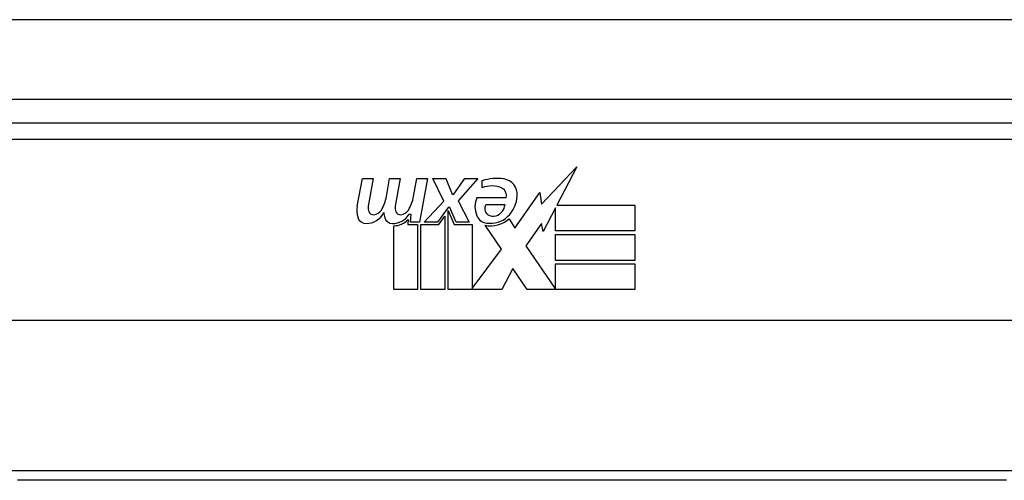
# Model space of a CAD drawing. Header units: inches. Extents: x 18 to 388, y 34 to 188.
# Tile 5 of 159: x 21.821 to 23.047, y 34.802 to 35.375. Entities that reach past the tile are written whole.
import ezdxf

# ---------------------------------------------------------------- set-up
doc = ezdxf.new("R2010")
doc.units = ezdxf.units.IN
doc.header["$MEASUREMENT"] = 0
doc.layers.add('Visible Edges(ANSI)', color=7, linetype='Continuous', lineweight=25)
doc.layers.add('Visible Tangent Edges(ANSI)', color=7, linetype='Continuous', lineweight=25)

msp = doc.modelspace()

# ---------------------------------------------------------------- linework, layer by layer
at = {"layer": 'Visible Edges(ANSI)'}
for p, q in [((18.1843, 35.2762), (89.9863, 35.2762)), ((23.1818, 35.2462), (21.6857, 35.2462)), ((22.4705, 35.1457), (22.5143, 35.1919)), ((22.5143, 35.1919), (22.4895, 35.1442)), ((22.2411, 35.1432), (22.2478, 35.1775)), ((22.2478, 35.1775), (22.261, 35.1775)), ((22.261, 35.1775), (22.2549, 35.143)), ((22.2774, 35.155), (22.2814, 35.1775)), ((22.2814, 35.1775), (22.2946, 35.1775)), ((22.2946, 35.1775), (22.2885, 35.143)), ((22.3113, 35.155), (22.3153, 35.1775)), ((22.3153, 35.1775), (22.3285, 35.1775)), ((22.3285, 35.1775), (22.3188, 35.1229)), ((22.3354, 35.1775), (22.3516, 35.1775)), ((22.3489, 35.1494), (22.3354, 35.1775)), ((22.3516, 35.1775), (22.3591, 35.158)), ((22.3615, 35.158), (22.375, 35.1775)), ((22.3912, 35.1775), (22.3666, 35.1496)), ((22.375, 35.1775), (22.3912, 35.1775)), ((22.3966, 35.1658), (22.3966, 35.1748)), ((22.3591, 35.158), (22.3615, 35.158)), ((22.39, 35.1538), (22.4266, 35.1538)), ((22.4371, 35.1158), (22.4685, 35.1599)), ((22.4685, 35.1599), (22.4705, 35.1457)), ((22.3246, 35.1229), (22.3489, 35.1494)), ((22.3666, 35.1496), (22.3804, 35.1229)), ((22.4251, 35.1448), (22.4011, 35.1448)), ((22.4895, 35.1442), (22.5865, 35.1442)), ((22.5865, 35.1442), (22.5865, 35.1121)), ((22.3083, 35.1325), (22.3054, 35.1325)), ((22.3075, 35.1229), (22.3083, 35.1325)), ((22.3543, 35.1413), (22.3409, 35.1229)), ((22.3425, 35.12), (22.3501, 35.1304)), ((22.3501, 35.1304), (22.3501, 35.0392)), ((22.3564, 35.1413), (22.3543, 35.1413)), ((22.3543, 35.1377), (22.3618, 35.12)), ((22.3543, 35.0392), (22.3543, 35.1377)), ((22.3642, 35.1229), (22.3564, 35.1413)), ((22.4878, 35.1409), (22.4725, 35.1115)), ((22.4878, 35.1121), (22.4878, 35.1409)), ((22.2865, 35.0392), (22.2865, 35.1187)), ((22.3044, 35.1262), (22.3039, 35.12)), ((22.3039, 35.12), (22.3162, 35.12)), ((22.3188, 35.1229), (22.3075, 35.1229)), ((22.3162, 35.12), (22.3162, 35.0392)), ((22.3204, 35.12), (22.3425, 35.12)), ((22.3204, 35.0392), (22.3204, 35.12)), ((22.3409, 35.1229), (22.3246, 35.1229)), ((22.3618, 35.12), (22.3843, 35.12)), ((22.3804, 35.1229), (22.3642, 35.1229)), ((22.3843, 35.12), (22.3843, 35.0405)), ((22.4209, 35.0894), (22.4002, 35.1193)), ((22.4301, 35.1274), (22.4371, 35.1158)), ((22.4705, 35.1216), (22.4509, 35.0935)), ((22.4725, 35.1115), (22.4705, 35.1216)), ((22.5865, 35.1121), (22.4878, 35.1121)), ((22.4878, 35.1076), (22.5865, 35.1076)), ((22.4878, 35.0755), (22.4878, 35.1076)), ((22.5865, 35.1076), (22.5865, 35.0755)), ((22.4509, 35.0935), (22.4878, 35.0398)), ((22.3843, 35.0405), (22.4209, 35.0894)), ((22.5865, 35.0755), (22.4878, 35.0755)), ((22.4878, 35.0713), (22.5865, 35.0713)), ((22.4878, 35.0398), (22.4878, 35.0713)), ((22.5865, 35.0713), (22.5865, 35.0392)), ((22.435, 35.0653), (22.4212, 35.0392)), ((22.4527, 35.0392), (22.435, 35.0653)), ((22.3162, 35.0392), (22.2865, 35.0392)), ((22.3501, 35.0392), (22.3204, 35.0392)), ((22.4212, 35.0392), (22.3543, 35.0392)), ((22.5865, 35.0392), (22.4527, 35.0392)), ((23.5907, 35.0005), (21.2769, 35.0005)), ((23.0493, 34.8017), (21.8183, 34.8017))]:
    msp.add_line(p, q, dxfattribs=at)
for centre, radius, start, end in [((22.4146, 35.1168), 0.0607, 81.5605, 107.3343), ((22.4083, 35.1375), 0.0307, 64.6784, 112.5609), ((22.4207, 35.1574), 0.0197, 356.5646, 81.5605), ((22.2315, 35.1624), 0.0465, 328.5584, 350.8257), ((22.2655, 35.1631), 0.0465, 327.5992, 350), ((22.4158, 35.1424), 0.0282, 156.1555, 203.8445), ((22.4174, 35.1565), 0.0096, 343.5261, 64.6784), ((22.4006, 35.1586), 0.0398, 314.1684, 356.5646), ((22.2694, 35.1377), 0.0288, 169, 198.4748), ((22.267, 35.1409), 0.0123, 169.9922, 203.5487), ((22.3006, 35.1409), 0.0123, 170, 203.5571), ((22.4094, 35.1402), 0.00955, 151.4547, 231.1652), ((22.4084, 35.1468), 0.0168, 289.3797, 352.9975), ((22.2521, 35.146), 0.0246, 269.6788, 333.9508), ((22.2612, 35.1383), 0.006, 203.5487, 276.1027), ((22.2605, 35.1449), 0.0126, 276.1027, 327.6083), ((22.3029, 35.137), 0.0288, 183.6169, 196.9928), ((22.2852, 35.1454), 0.024, 269.4776, 327.4114), ((22.2948, 35.1383), 0.006, 203.5571, 276.03), ((22.2941, 35.1449), 0.0126, 276.03, 327.5992), ((22.4039, 35.1371), 0.0152, 203.8445, 265.0802), ((22.4075, 35.1515), 0.0299, 260.4085, 314.1684), ((22.4103, 35.1413), 0.0109, 231.1652, 289.3797), ((22.252, 35.1319), 0.0105, 198.4748, 269.6788), ((22.2851, 35.1316), 0.0101, 196.9928, 269.4776), ((22.287, 35.1427), 0.024, 268.7952, 316.5849), ((22.4075, 35.1515), 0.033, 257.079, 313.1785)]:
    msp.add_arc(centre, radius, start, end, dxfattribs=at)
at = {"layer": 'Visible Tangent Edges(ANSI)'}
for p, q in [((89.9863, 35.3752), (18.1843, 35.3752)), ((21.6857, 35.2265), (23.1818, 35.2265)), ((23.0659, 34.8135), (21.8016, 34.8135))]:
    msp.add_line(p, q, dxfattribs=at)

doc.saveas('drawing.dxf')
